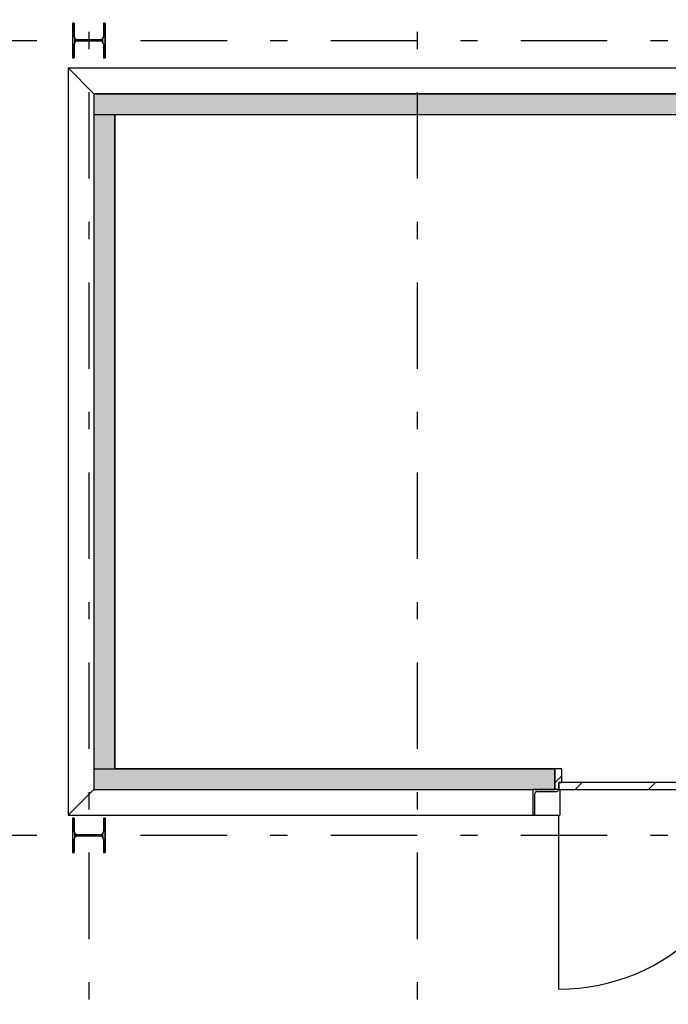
# Model space of a CAD drawing. Extents: x 2 to 87, y -108 to 11.
# Tile 132 of 210: x 15.63 to 19.38, y -34.59 to -28.89. Entities that reach past the tile are written whole.
import ezdxf

# ---------------------------------------------------------------- set-up
doc = ezdxf.new("R2010")
doc.units = 0
doc.header["$MEASUREMENT"] = 0
doc.linetypes.add('DASHDOT', pattern=[1, 0.5, -0.25, 0, -0.25])
for name, color, linetype in [('10', 7, 'CONTINUOUS'), ('12', 7, 'CONTINUOUS'), ('13', 7, 'CONTINUOUS'), ('18', 7, 'CONTINUOUS'), ('20', 7, 'CONTINUOUS'), ('3', 7, 'CONTINUOUS'), ('5', 7, 'CONTINUOUS')]:
    doc.layers.add(name, color=color, linetype=linetype)

# ---------------------------------------------------------------- blocks, each defined once
blk = doc.blocks.new('*N28')
at = {"layer": '3', "color": 62, "linetype": 'Continuous'}
for p, q in [((-0.085, 0.1), (-0.095, 0.1)), ((-0.095, 0.1), (-0.095, -0.1)), ((-0.085, 0.1), (-0.085, 0.0212)), ((0.095, 0.1), (0.085, 0.1)), ((0.085, 0.1), (0.085, 0.0212)), ((0.095, 0.1), (0.095, -0.1)), ((-0.0797, 0.0085), (-0.085, 0.0212)), ((-0.067, 0.0032), (-0.0797, 0.0085)), ((0.067, 0.0032), (-0.067, 0.0032)), ((0.0797, 0.0085), (0.067, 0.0032)), ((0.085, 0.0212), (0.0797, 0.0085)), ((-0.0797, -0.0085), (-0.085, -0.0213)), ((-0.085, -0.0213), (-0.085, -0.1)), ((-0.067, -0.0033), (-0.0797, -0.0085)), ((0.067, -0.0033), (-0.067, -0.0033)), ((0.0797, -0.0085), (0.067, -0.0033)), ((0.085, -0.0213), (0.0797, -0.0085)), ((0.085, -0.0213), (0.085, -0.1)), ((-0.085, -0.1), (-0.095, -0.1)), ((0.095, -0.1), (0.085, -0.1))]:
    blk.add_line(p, q, dxfattribs=at)
for points in [[(-0.085, 0.1), (-0.095, 0.1), (-0.095, -0.1)], [(-0.085, 0.1), (-0.085, -0.1), (-0.095, -0.1)], [(-0.095, 0.1), (-0.095, 0.1), (-0.095, -0.1)], [(-0.085, 0.1), (-0.085, 0.1), (-0.085, 0.0212)], [(0.095, 0.1), (0.085, 0.1), (0.085, -0.1)], [(0.095, 0.1), (0.095, -0.1), (0.085, -0.1)], [(0.085, 0.1), (0.085, 0.1), (0.085, 0.0212)], [(0.095, 0.1), (0.095, 0.1), (0.095, -0.1)], [(-0.0797, 0.0085), (-0.085, 0.0212), (-0.085, -0.0213)], [(-0.0797, 0.0085), (-0.0797, -0.0085), (-0.085, -0.0213)], [(-0.067, 0.0032), (-0.0797, 0.0085), (-0.0797, -0.0085)], [(-0.067, 0.0032), (-0.067, -0.0033), (-0.0797, -0.0085)], [(0.067, 0.0032), (-0.067, 0.0032), (-0.067, -0.0033)], [(0.067, 0.0032), (0.067, -0.0033), (-0.067, -0.0033)], [(0.0797, 0.0085), (0.067, 0.0032), (0.067, -0.0033)], [(0.0797, 0.0085), (0.0797, -0.0085), (0.067, -0.0033)], [(0.085, 0.0212), (0.0797, 0.0085), (0.0797, -0.0085)], [(0.085, 0.0212), (0.085, -0.0213), (0.0797, -0.0085)], [(-0.085, -0.0213), (-0.085, -0.0213), (-0.085, -0.1)], [(0.085, -0.0213), (0.085, -0.0213), (0.085, -0.1)]]:
    blk.add_solid(points, dxfattribs=at)
blk = doc.blocks.new('*N169')
at = {"layer": '3', "color": 62, "linetype": 'Continuous'}
for p, q in [((-0.085, 0.1), (-0.095, 0.1)), ((-0.095, 0.1), (-0.095, -0.1)), ((-0.085, 0.1), (-0.085, 0.0212)), ((0.095, 0.1), (0.085, 0.1)), ((0.085, 0.1), (0.085, 0.0212)), ((0.095, 0.1), (0.095, -0.1)), ((-0.0797, 0.0085), (-0.085, 0.0212)), ((-0.067, 0.0032), (-0.0797, 0.0085)), ((0.067, 0.0032), (-0.067, 0.0032)), ((0.0797, 0.0085), (0.067, 0.0032)), ((0.085, 0.0212), (0.0797, 0.0085)), ((-0.0797, -0.0085), (-0.085, -0.0213)), ((-0.085, -0.0213), (-0.085, -0.1)), ((-0.067, -0.0033), (-0.0797, -0.0085)), ((0.067, -0.0033), (-0.067, -0.0033)), ((0.0797, -0.0085), (0.067, -0.0033)), ((0.085, -0.0213), (0.0797, -0.0085)), ((0.085, -0.0213), (0.085, -0.1)), ((-0.085, -0.1), (-0.095, -0.1)), ((0.095, -0.1), (0.085, -0.1))]:
    blk.add_line(p, q, dxfattribs=at)
for points in [[(-0.085, 0.1), (-0.095, 0.1), (-0.095, -0.1)], [(-0.085, 0.1), (-0.085, -0.1), (-0.095, -0.1)], [(-0.095, 0.1), (-0.095, 0.1), (-0.095, -0.1)], [(-0.085, 0.1), (-0.085, 0.1), (-0.085, 0.0212)], [(0.095, 0.1), (0.085, 0.1), (0.085, -0.1)], [(0.095, 0.1), (0.095, -0.1), (0.085, -0.1)], [(0.085, 0.1), (0.085, 0.1), (0.085, 0.0212)], [(0.095, 0.1), (0.095, 0.1), (0.095, -0.1)], [(-0.0797, 0.0085), (-0.085, 0.0212), (-0.085, -0.0213)], [(-0.0797, 0.0085), (-0.0797, -0.0085), (-0.085, -0.0213)], [(-0.067, 0.0032), (-0.0797, 0.0085), (-0.0797, -0.0085)], [(-0.067, 0.0032), (-0.067, -0.0033), (-0.0797, -0.0085)], [(0.067, 0.0032), (-0.067, 0.0032), (-0.067, -0.0033)], [(0.067, 0.0032), (0.067, -0.0033), (-0.067, -0.0033)], [(0.0797, 0.0085), (0.067, 0.0032), (0.067, -0.0033)], [(0.0797, 0.0085), (0.0797, -0.0085), (0.067, -0.0033)], [(0.085, 0.0212), (0.0797, 0.0085), (0.0797, -0.0085)], [(0.085, 0.0212), (0.085, -0.0213), (0.0797, -0.0085)], [(-0.085, -0.0213), (-0.085, -0.0213), (-0.085, -0.1)], [(0.085, -0.0213), (0.085, -0.0213), (0.085, -0.1)]]:
    blk.add_solid(points, dxfattribs=at)

msp = doc.modelspace()

# ---------------------------------------------------------------- linework, layer by layer
at = {"layer": '10', "color": 62, "linetype": 'Continuous'}
for p, q in [((15.9074, -29.1667), (16.0574, -29.3167)), ((15.9074, -29.1667), (15.9074, -33.4918)), ((16.0574, -29.3167), (15.9074, -29.1667)), ((15.9074, -29.1667), (21.9274, -29.1667)), ((16.0574, -33.3418), (15.9074, -33.4918)), ((15.9075, -33.4918), (16.0574, -33.3418)), ((18.7471, -33.3418), (18.5971, -33.3418)), ((18.5971, -33.3418), (18.5971, -33.4918)), ((18.6091, -33.4798), (18.6091, -33.3658)), ((18.6211, -33.3538), (18.7351, -33.3538)), ((18.7534, -33.3418), (18.7534, -33.4918)), ((15.9075, -33.4918), (18.7534, -33.4918))]:
    msp.add_line(p, q, dxfattribs=at)
for centre, start, end in [((18.6211, -33.3658), 90, 180), ((18.7351, -33.3418), 270, 360), ((18.5971, -33.4798), 270, 360)]:
    msp.add_arc(centre, 0.012, start, end, dxfattribs=at)
at = {"layer": '12', "color": 62, "linetype": 'Continuous'}
msp.add_line((18.7471, -34.4978), (18.7471, -33.4918), dxfattribs=at)
msp.add_arc((18.7471, -33.3418), 1.156, 270, 359.4351, dxfattribs=at)
at = {"layer": '13', "color": 62, "linetype": 'Continuous'}
for p, q in [((21.7774, -29.3167), (16.0574, -29.3167)), ((16.0574, -29.3167), (16.0574, -33.2218)), ((16.1774, -29.4367), (21.6574, -29.4367)), ((16.1774, -33.2218), (16.1774, -29.4367)), ((16.0574, -33.2218), (16.0574, -33.3418)), ((18.7251, -33.2218), (16.1774, -33.2218)), ((18.7251, -33.3418), (18.7251, -33.2218)), ((16.0574, -33.3418), (18.7251, -33.3418))]:
    msp.add_line(p, q, dxfattribs=at)
at = {"layer": '18', "color": 62, "linetype": 'Continuous'}
for p, q in [((16.0574, -29.3167), (21.7774, -29.3167)), ((16.0574, -29.3167), (16.0574, -29.4367)), ((16.0574, -29.4367), (21.7774, -29.4367)), ((16.0574, -29.4367), (16.1774, -29.4367)), ((16.0574, -29.4367), (16.0574, -33.2218)), ((16.1774, -29.4367), (16.1774, -33.2218)), ((16.0574, -33.2218), (18.7251, -33.2218)), ((16.0574, -33.2218), (16.0574, -33.3418)), ((16.0574, -33.2218), (16.1774, -33.2218)), ((18.7251, -33.2218), (18.7251, -33.3418)), ((16.0574, -33.3418), (18.3435, -33.3418)), ((18.3435, -33.3418), (18.7251, -33.3418))]:
    msp.add_line(p, q, dxfattribs=at)
for points in [[(16.0574, -29.3167), (16.0574, -29.3167), (21.7774, -29.3167)], [(16.0574, -29.3167), (16.0574, -29.4367), (21.7774, -29.4367)], [(16.0574, -29.3167), (21.7774, -29.3167), (21.7774, -29.4367)], [(16.0574, -29.4367), (16.0574, -29.4367), (21.7774, -29.4367)], [(16.0574, -29.4367), (16.0574, -29.4367), (16.1774, -29.4367)], [(16.0574, -29.4367), (16.0574, -33.2218), (16.1774, -33.2218)], [(16.0574, -29.4367), (16.1774, -29.4367), (16.1774, -33.2218)], [(16.0574, -33.2218), (16.0574, -33.2218), (18.7251, -33.2218)], [(16.0574, -33.2218), (16.0574, -33.3418), (18.7251, -33.3418)], [(16.0574, -33.2218), (18.7251, -33.2218), (18.7251, -33.3418)], [(16.0574, -33.2218), (16.0574, -33.2218), (16.1774, -33.2218)], [(16.0574, -33.3418), (16.0574, -33.3418), (18.3435, -33.3418)], [(18.3435, -33.3418), (18.3435, -33.3418), (18.7251, -33.3418)]]:
    msp.add_solid(points, dxfattribs=at)
at = {"layer": '20', "color": 62, "linetype": 'Continuous'}
for p, q in [((18.7651, -33.2218), (18.7251, -33.2218)), ((18.7651, -33.3018), (18.7651, -33.2218)), ((18.7471, -33.3418), (18.7471, -33.3018)), ((18.7471, -33.3018), (18.7651, -33.3018))]:
    msp.add_line(p, q, dxfattribs=at)
at = {"layer": '3', "color": 62, "linetype": 'Continuous'}
for p, q in [((15.9426, -28.9075), (15.9326, -28.9075)), ((15.9326, -28.9075), (15.9326, -29.1075)), ((15.9426, -28.9863), (15.9426, -28.9075)), ((16.1226, -28.9075), (16.1126, -28.9075)), ((16.1126, -28.9075), (16.1126, -28.9863)), ((16.1226, -29.1075), (16.1226, -28.9075)), ((15.9426, -29.1075), (15.9426, -29.0288)), ((16.0946, -29.0043), (15.9606, -29.0043)), ((15.9606, -29.0108), (16.0946, -29.0108)), ((16.1126, -29.0288), (16.1126, -29.1075)), ((15.9326, -29.1075), (15.9426, -29.1075)), ((16.1126, -29.1075), (16.1226, -29.1075)), ((15.9426, -33.5075), (15.9326, -33.5075)), ((15.9326, -33.5075), (15.9326, -33.7075)), ((15.9426, -33.5863), (15.9426, -33.5075)), ((16.1226, -33.5075), (16.1126, -33.5075)), ((16.1126, -33.5075), (16.1126, -33.5863)), ((16.1226, -33.7075), (16.1226, -33.5075)), ((16.0946, -33.6043), (15.9606, -33.6043)), ((15.9606, -33.6108), (16.0946, -33.6108)), ((15.9426, -33.7075), (15.9426, -33.6288)), ((16.1126, -33.6288), (16.1126, -33.7075)), ((15.9326, -33.7075), (15.9426, -33.7075)), ((16.1126, -33.7075), (16.1226, -33.7075))]:
    msp.add_line(p, q, dxfattribs=at)
for centre, start, end in [((15.9606, -28.9863), 180, 270), ((16.0946, -28.9863), 270, 360), ((15.9606, -29.0287), 90, 180), ((16.0946, -29.0287), 360, 90), ((15.9606, -33.5863), 180, 270), ((15.9606, -33.6288), 90, 180), ((16.0946, -33.5863), 270, 360), ((16.0946, -33.6288), 360, 90)]:
    msp.add_arc(centre, 0.018, start, end, dxfattribs=at)
at = {"layer": '5', "color": 7, "linetype": 'DASHDOT'}
for p, q in [((16.0276, -7.3075), (16.0276, -96.5075)), ((17.9276, -7.3075), (17.9276, -96.5075)), ((7.5276, -29.0075), (52.6276, -29.0075)), ((7.5276, -33.6075), (52.6276, -33.6075))]:
    msp.add_line(p, q, dxfattribs=at)
at = {"layer": '5', "color": 62, "linetype": 'Continuous'}
for p, q in [((18.7251, -33.3038), (18.7651, -33.2638)), ((19.9031, -33.3018), (18.7471, -33.3018)), ((18.7471, -33.3018), (18.7471, -33.3418)), ((18.8427, -33.3418), (18.8827, -33.3018)), ((19.2669, -33.3418), (19.3069, -33.3018)), ((18.7471, -33.3418), (19.9031, -33.3418))]:
    msp.add_line(p, q, dxfattribs=at)

# ---------------------------------------------------------------- block references
at = {"layer": '3', "color": 62, "linetype": 'Continuous'}
for name, p in [('*N169', (16.0276, -29.0075)), ('*N28', (16.0276, -33.6075))]:
    msp.add_blockref(name, p, dxfattribs=at)

doc.saveas('drawing.dxf')
